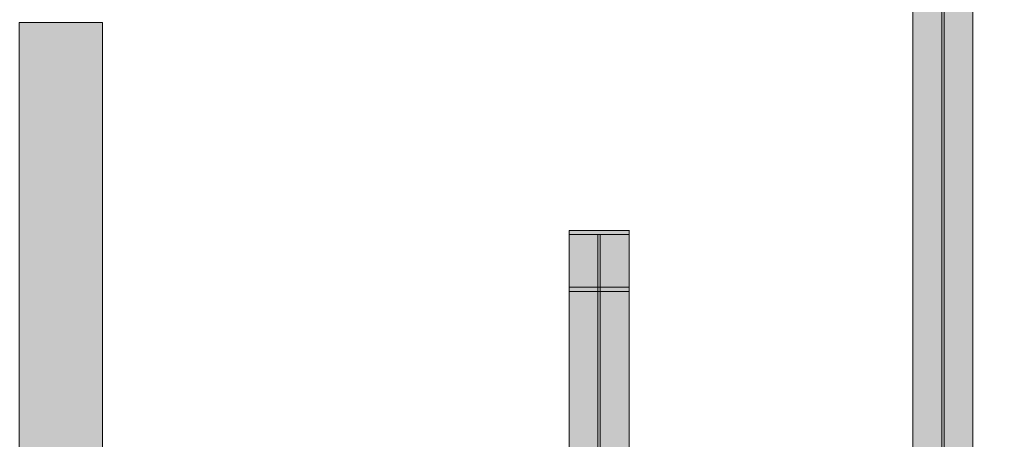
# Model space of a CAD drawing. Header units: millimetres. Extents: x 17 to 413, y 4 to 292.
# Tile 140 of 189: x 64 to 92, y 246 to 258. Entities that reach past the tile are written whole.
import ezdxf

# ---------------------------------------------------------------- set-up
doc = ezdxf.new("R2010")
doc.units = ezdxf.units.MM
doc.linetypes.add('DASHED', pattern=[1.524, 1.27, -0.254])
for name, color, linetype in [('FILL-C_95A8CE', 7, 'Continuous'), ('FILL-C_9CB0D8', 7, 'Continuous'), ('FILL-C_9EB2DB', 7, 'Continuous'), ('FILL-EPS', 7, 'Continuous'), ('LINE-C_2E8C94', 7, 'Continuous'), ('LINE-STEEL', 7, 'Continuous'), ('LINE-STEEL-DASH', 7, 'DASHED')]:
    doc.layers.add(name, color=color, linetype=linetype)

msp = doc.modelspace()

# ---------------------------------------------------------------- hatches: boundary and pattern name
at = {"layer": 'FILL-C_95A8CE', "true_color": 0x95a8ce}
h = msp.add_hatch(color=253, dxfattribs=at)
h.dxf.hatch_style = 1
h.paths.add_polyline_path([(89.04, 240.896), (89.04, 261.811), (90.749, 261.811), (90.749, 240.896)])
h = msp.add_hatch(color=253, dxfattribs=at)
h.dxf.hatch_style = 1
h.paths.add_polyline_path([(89.04, 261.811), (90.749, 261.811), (90.749, 240.896), (89.04, 240.896)])
h = msp.add_hatch(color=253, dxfattribs=at)
h.dxf.hatch_style = 1
h.paths.add_polyline_path([(89.04, 261.696), (89.86, 261.696), (89.86, 240.815), (89.04, 240.815)])
h = msp.add_hatch(color=253, dxfattribs=at)
h.dxf.hatch_style = 1
h.paths.add_polyline_path([(89.04, 261.696), (89.86, 261.696), (89.86, 240.815), (89.04, 240.815)])
h = msp.add_hatch(color=253, dxfattribs=at)
h.dxf.hatch_style = 1
h.paths.add_polyline_path([(89.929, 261.696), (90.749, 261.696), (90.749, 240.815), (89.929, 240.815)])
h = msp.add_hatch(color=253, dxfattribs=at)
h.dxf.hatch_style = 1
h.paths.add_polyline_path([(89.929, 261.696), (90.749, 261.696), (90.749, 240.815), (89.929, 240.815)])
h = msp.add_hatch(color=253, dxfattribs=at)
h.dxf.hatch_style = 1
h.paths.add_polyline_path([(89.04, 239.751), (89.04, 260.191), (89.86, 260.191), (89.86, 239.751)])
h = msp.add_hatch(color=253, dxfattribs=at)
h.dxf.hatch_style = 1
h.paths.add_polyline_path([(89.04, 260.191), (89.86, 260.191), (89.86, 239.751), (89.04, 239.751)])
h = msp.add_hatch(color=253, dxfattribs=at)
h.dxf.hatch_style = 1
h.paths.add_polyline_path([(89.929, 239.751), (89.929, 260.191), (90.749, 260.191), (90.749, 239.751)])
h = msp.add_hatch(color=253, dxfattribs=at)
h.dxf.hatch_style = 1
h.paths.add_polyline_path([(89.929, 260.191), (90.749, 260.191), (90.749, 239.751), (89.929, 239.751)])
h = msp.add_hatch(color=253, dxfattribs=at)
h.dxf.hatch_style = 1
h.paths.add_polyline_path([(89.04, 239.669), (89.04, 260.076), (90.749, 260.076), (90.749, 239.669)])
h = msp.add_hatch(color=253, dxfattribs=at)
h.dxf.hatch_style = 1
h.paths.add_polyline_path([(89.04, 239.669), (89.04, 260.076), (90.749, 260.076), (90.749, 239.669)])
h = msp.add_hatch(color=253, dxfattribs=at)
h.dxf.hatch_style = 1
h.paths.add_polyline_path([(79.24, 252.011), (80.949, 252.011), (80.949, 240.896), (79.24, 240.896)])
h = msp.add_hatch(color=253, dxfattribs=at)
h.dxf.hatch_style = 1
h.paths.add_polyline_path([(79.24, 252.011), (80.949, 252.011), (80.949, 240.896), (79.24, 240.896)])
h = msp.add_hatch(color=253, dxfattribs=at)
h.dxf.hatch_style = 1
h.paths.add_polyline_path([(79.24, 251.896), (80.06, 251.896), (80.06, 240.815), (79.24, 240.815)])
h = msp.add_hatch(color=253, dxfattribs=at)
h.dxf.hatch_style = 1
h.paths.add_polyline_path([(79.24, 251.896), (80.06, 251.896), (80.06, 240.815), (79.24, 240.815)])
h = msp.add_hatch(color=253, dxfattribs=at)
h.dxf.hatch_style = 1
h.paths.add_polyline_path([(80.129, 251.896), (80.949, 251.896), (80.949, 240.815), (80.129, 240.815)])
h = msp.add_hatch(color=253, dxfattribs=at)
h.dxf.hatch_style = 1
h.paths.add_polyline_path([(80.129, 251.896), (80.949, 251.896), (80.949, 240.815), (80.129, 240.815)])
h = msp.add_hatch(color=253, dxfattribs=at)
h.dxf.hatch_style = 1
h.paths.add_polyline_path([(79.24, 239.751), (79.24, 250.391), (80.06, 250.391), (80.06, 239.751)])
h = msp.add_hatch(color=253, dxfattribs=at)
h.dxf.hatch_style = 1
h.paths.add_polyline_path([(79.24, 239.751), (79.24, 250.391), (80.06, 250.391), (80.06, 239.751)])
h = msp.add_hatch(color=253, dxfattribs=at)
h.dxf.hatch_style = 1
h.paths.add_polyline_path([(80.129, 239.751), (80.129, 250.391), (80.949, 250.391), (80.949, 239.751)])
h = msp.add_hatch(color=253, dxfattribs=at)
h.dxf.hatch_style = 1
h.paths.add_polyline_path([(80.129, 239.751), (80.129, 250.391), (80.949, 250.391), (80.949, 239.751)])
h = msp.add_hatch(color=253, dxfattribs=at)
h.dxf.hatch_style = 1
h.paths.add_polyline_path([(79.24, 239.669), (79.24, 250.276), (80.949, 250.276), (80.949, 239.669)])
h = msp.add_hatch(color=253, dxfattribs=at)
h.dxf.hatch_style = 1
h.paths.add_polyline_path([(79.24, 250.276), (80.949, 250.276), (80.949, 239.669), (79.24, 239.669)])
at = {"layer": 'FILL-C_9CB0D8', "true_color": 0x9cb0d8}
h = msp.add_hatch(color=9, dxfattribs=at)
h.dxf.hatch_style = 1
h.paths.add_polyline_path([(79.24, 252.011), (80.949, 252.011), (80.959, 252.012), (80.959, 252.012), (80.959, 252.012), (80.949, 252.011), (80.949, 251.896), (80.06, 251.896), (79.24, 251.896)])
h = msp.add_hatch(color=9, dxfattribs=at)
h.dxf.hatch_style = 1
h.paths.add_polyline_path([(79.24, 252.011), (80.949, 252.011), (80.959, 252.012), (80.959, 252.012), (80.959, 252.012), (80.949, 252.011), (80.949, 251.896), (80.06, 251.896), (79.24, 251.896)])
h = msp.add_hatch(color=9, dxfattribs=at)
h.dxf.hatch_style = 1
h.paths.add_polyline_path([(80.06, 250.391), (80.06, 251.896), (80.129, 251.896), (80.129, 250.391)])
h = msp.add_hatch(color=9, dxfattribs=at)
h.dxf.hatch_style = 1
h.paths.add_polyline_path([(80.06, 250.391), (80.06, 251.896), (80.129, 251.896), (80.129, 250.391)])
h = msp.add_hatch(color=9, dxfattribs=at)
h.dxf.hatch_style = 1
h.paths.add_polyline_path([(79.24, 250.276), (79.24, 250.391), (80.06, 250.391), (80.949, 250.391), (80.949, 250.276), (80.959, 250.275), (80.959, 250.274), (80.959, 250.274), (80.949, 250.276)])
h = msp.add_hatch(color=9, dxfattribs=at)
h.dxf.hatch_style = 1
h.paths.add_polyline_path([(79.24, 250.276), (79.24, 250.391), (80.06, 250.391), (80.949, 250.391), (80.949, 250.276), (80.959, 250.275), (80.959, 250.274), (80.959, 250.274), (80.949, 250.276)])
at = {"layer": 'FILL-C_9EB2DB', "true_color": 0x9eb2db}
h = msp.add_hatch(color=9, dxfattribs=at)
h.dxf.hatch_style = 1
h.paths.add_polyline_path([(79.24, 250.276), (79.24, 250.391), (80.06, 250.391), (80.06, 251.896), (79.24, 251.896), (79.24, 252.011), (80.949, 252.011), (80.949, 251.896), (80.129, 251.896), (80.129, 250.391), (80.949, 250.391), (80.949, 250.276)])
h = msp.add_hatch(color=9, dxfattribs=at)
h.dxf.hatch_style = 1
h.paths.add_polyline_path([(79.24, 252.011), (80.949, 252.011), (80.949, 251.896), (80.129, 251.896), (80.129, 250.391), (80.949, 250.391), (80.949, 250.276), (79.24, 250.276), (79.24, 250.391), (80.06, 250.391), (80.06, 251.896), (79.24, 251.896)])
h = msp.add_hatch(color=9, dxfattribs=at)
h.dxf.hatch_style = 1
h.paths.add_polyline_path([(80.949, 252.011), (80.959, 252.012), (80.959, 252.012), (80.959, 252.012)])
h = msp.add_hatch(color=9, dxfattribs=at)
h.dxf.hatch_style = 1
h.paths.add_polyline_path([(80.949, 252.011), (80.959, 252.012)])
h = msp.add_hatch(color=9, dxfattribs=at)
h.dxf.hatch_style = 1
h.paths.add_polyline_path([(80.949, 250.276), (80.959, 250.274)])
h = msp.add_hatch(color=9, dxfattribs=at)
h.dxf.hatch_style = 1
h.paths.add_polyline_path([(80.949, 250.276), (80.959, 250.275), (80.959, 250.274), (80.959, 250.274)])
at = {"layer": 'FILL-EPS', "true_color": 0xc0f0f0}
h = msp.add_hatch(color=254, dxfattribs=at)
h.dxf.hatch_style = 1
h.paths.add_polyline_path([(63.568, 257.94), (65.938, 257.94), (65.938, 244.026), (63.568, 244.026)])
h = msp.add_hatch(color=254, dxfattribs=at)
h.dxf.hatch_style = 1
h.paths.add_polyline_path([(63.568, 243.986), (63.568, 257.94), (65.938, 257.94), (65.938, 243.986)])
h = msp.add_hatch(color=254, dxfattribs=at)
h.dxf.hatch_style = 1
h.paths.add_polyline_path([(63.568, 244.01), (63.568, 257.94), (65.938, 257.94), (65.938, 244.01)])
h = msp.add_hatch(color=254, dxfattribs=at)
h.dxf.hatch_style = 1
h.paths.add_polyline_path([(63.568, 244.02), (63.568, 257.94), (65.938, 257.94), (65.938, 244.02)])

# ---------------------------------------------------------------- linework, layer by layer
at = {"layer": 'LINE-C_2E8C94', "lineweight": 5}
for points in [[(63.568, 257.94), (65.938, 257.94), (65.938, 244.026), (63.568, 244.026)], [(63.568, 243.986), (63.568, 257.94), (65.938, 257.94), (65.938, 243.986)], [(63.568, 244.01), (63.568, 257.94), (65.938, 257.94), (65.938, 257.94), (65.938, 257.94), (65.938, 244.01)], [(63.568, 244.02), (63.568, 244.02), (63.568, 257.94), (65.938, 257.94), (65.938, 257.94), (65.938, 257.94), (65.938, 244.02), (63.568, 244.02)]]:
    msp.add_lwpolyline(points, close=True, dxfattribs=at)
at = {"layer": 'LINE-STEEL', "lineweight": 5}
for points in [[(89.04, 240.896), (89.04, 261.811), (90.749, 261.811), (90.749, 240.896)], [(89.04, 261.811), (90.749, 261.811), (90.749, 240.896), (89.04, 240.896)], [(89.04, 261.696), (89.86, 261.696), (89.86, 240.815), (89.86, 240.815), (89.04, 240.815), (89.04, 261.696)], [(89.04, 261.696), (89.86, 261.696), (89.86, 240.815), (89.86, 240.815), (89.04, 240.815), (89.04, 261.696)], [(89.929, 261.696), (90.749, 261.696), (90.749, 240.815), (90.749, 240.815), (89.929, 240.815), (89.929, 261.696)], [(89.929, 261.696), (90.749, 261.696), (90.749, 240.815), (90.749, 240.815), (89.929, 240.815), (89.929, 261.696)], [(89.04, 239.751), (89.04, 239.751), (89.04, 260.191), (89.86, 260.191), (89.86, 260.191), (89.86, 239.751)], [(89.04, 260.191), (89.86, 260.191), (89.86, 239.751), (89.86, 239.751), (89.04, 239.751), (89.04, 260.191)], [(89.929, 239.751), (89.929, 239.751), (89.929, 260.191), (90.749, 260.191), (90.749, 260.191), (90.749, 239.751)], [(89.929, 260.191), (90.749, 260.191), (90.749, 239.751), (90.749, 239.751), (89.929, 239.751), (89.929, 260.191)], [(89.04, 239.669), (89.04, 239.669), (89.04, 239.669), (89.04, 260.076), (90.749, 260.076), (90.749, 260.076), (90.749, 260.076), (90.749, 260.076), (90.749, 239.669), (89.04, 239.669)], [(89.04, 239.669), (89.04, 239.669), (89.04, 239.669), (89.04, 260.076), (90.749, 260.076), (90.749, 260.076), (90.749, 260.076), (90.749, 260.076), (90.749, 239.669), (89.04, 239.669)], [(79.24, 252.011), (80.949, 252.011), (80.949, 252.011), (80.949, 252.011), (80.959, 252.012), (80.959, 252.012), (80.959, 252.012), (80.949, 252.011), (80.949, 251.896), (80.06, 251.896), (80.06, 251.896), (80.06, 251.896), (79.24, 251.896), (79.24, 251.896)], [(79.24, 252.011), (80.949, 252.011), (80.949, 252.011), (80.949, 252.011), (80.959, 252.012), (80.959, 252.012), (80.959, 252.012), (80.949, 252.011), (80.949, 251.896), (80.06, 251.896), (80.06, 251.896), (80.06, 251.896), (79.24, 251.896), (79.24, 251.896)], [(79.24, 252.011), (80.949, 252.011), (80.949, 240.896), (79.24, 240.896)], [(79.24, 250.276), (79.24, 250.391), (80.06, 250.391), (80.06, 251.896), (79.24, 251.896), (79.24, 251.896), (79.24, 252.011), (80.949, 252.011), (80.949, 251.896), (80.129, 251.896), (80.129, 250.391), (80.949, 250.391), (80.949, 250.276)], [(79.24, 252.011), (80.949, 252.011), (80.949, 251.896), (80.129, 251.896), (80.129, 250.391), (80.949, 250.391), (80.949, 250.276), (79.24, 250.276), (79.24, 250.391), (79.24, 250.391), (80.06, 250.391), (80.06, 251.896), (79.24, 251.896)], [(79.24, 252.011), (80.949, 252.011), (80.949, 240.896), (79.24, 240.896)], [(79.24, 251.896), (80.06, 251.896), (80.06, 240.815), (79.24, 240.815)], [(79.24, 251.896), (80.06, 251.896), (80.06, 240.815), (79.24, 240.815)], [(80.06, 250.391), (80.06, 250.391), (80.06, 251.896), (80.06, 251.896), (80.129, 251.896), (80.129, 251.896), (80.129, 250.391), (80.129, 250.391)], [(80.06, 250.391), (80.06, 250.391), (80.06, 251.896), (80.06, 251.896), (80.129, 251.896), (80.129, 251.896), (80.129, 250.391), (80.129, 250.391)], [(80.129, 251.896), (80.949, 251.896), (80.949, 240.815), (80.129, 240.815)], [(80.129, 251.896), (80.949, 251.896), (80.949, 240.815), (80.129, 240.815)], [(80.949, 252.011), (80.959, 252.012), (80.959, 252.012), (80.959, 252.012), (80.949, 252.011)], [(80.949, 252.011), (80.959, 252.012), (80.959, 252.012)], [(79.24, 239.751), (79.24, 239.751), (79.24, 250.391), (80.06, 250.391), (80.06, 250.391), (80.06, 239.751)], [(79.24, 250.276), (79.24, 250.391), (79.24, 250.391), (80.06, 250.391), (80.06, 250.391), (80.06, 250.391), (80.949, 250.391), (80.949, 250.276), (80.959, 250.275), (80.959, 250.274), (80.959, 250.274), (80.949, 250.276), (80.949, 250.276), (80.949, 250.276)], [(79.24, 250.276), (79.24, 250.391), (79.24, 250.391), (80.06, 250.391), (80.06, 250.391), (80.06, 250.391), (80.949, 250.391), (80.949, 250.276), (80.959, 250.275), (80.959, 250.274), (80.959, 250.274), (80.949, 250.276), (80.949, 250.276), (80.949, 250.276)], [(79.24, 239.751), (79.24, 239.751), (79.24, 250.391), (80.06, 250.391), (80.06, 250.391), (80.06, 239.751)], [(80.129, 239.751), (80.129, 239.751), (80.129, 250.391), (80.949, 250.391), (80.949, 250.391), (80.949, 239.751)], [(80.129, 239.751), (80.129, 239.751), (80.129, 250.391), (80.949, 250.391), (80.949, 250.391), (80.949, 239.751)], [(79.24, 239.669), (79.24, 250.276), (80.949, 250.276), (80.949, 239.669)], [(79.24, 250.276), (80.949, 250.276), (80.949, 239.669), (79.24, 239.669)], [(80.949, 250.276), (80.959, 250.274), (80.959, 250.274)], [(80.949, 250.276), (80.949, 250.276), (80.959, 250.275), (80.959, 250.274), (80.959, 250.274)]]:
    msp.add_lwpolyline(points, close=True, dxfattribs=at)
at = {"layer": 'LINE-STEEL-DASH', "lineweight": 5}
msp.add_lwpolyline([(90.749, 259.847), (90.749, 243.098), (91.657, 243.098), (91.657, 243.098), (92.545, 243.098), (92.545, 243.098), (103.727, 243.098), (103.727, 259.847)], close=True, dxfattribs=at)
for points in [[(89.04, 243.098), (89.04, 259.602)], [(79.24, 243.881), (79.24, 250.276), (79.24, 250.391), (79.24, 251.896), (79.24, 252.011), (80.949, 252.011), (80.949, 252.011), (80.949, 252.011), (80.959, 252.012), (80.959, 252.012), (80.959, 252.012), (80.959, 252.012), (80.959, 252.012), (80.949, 252.011), (80.949, 251.896), (80.949, 250.391), (80.949, 250.276), (80.959, 250.275), (80.959, 250.275), (80.959, 250.274), (80.959, 250.274), (80.959, 250.274), (80.958, 250.274), (80.949, 250.276), (80.949, 250.276), (80.949, 250.276), (80.949, 243.881)]]:
    msp.add_lwpolyline(points, dxfattribs=at)

doc.saveas('drawing.dxf')
